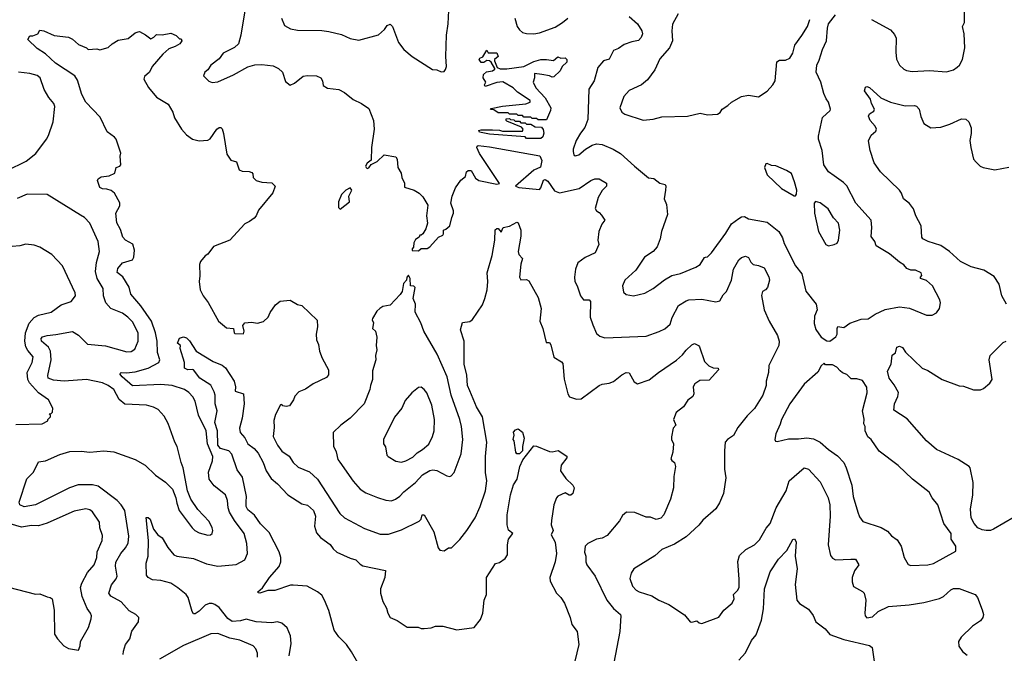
# Model space of a CAD drawing. Extents: x 1678759 to 1859541, y 384609 to 522867.
# Tile 209 of 256: x 1777303 to 1784221, y 458383 to 462834. Entities that reach past the tile are written whole.
import ezdxf

# ---------------------------------------------------------------- set-up
doc = ezdxf.new("R2010")
doc.units = 0

msp = doc.modelspace()

# ---------------------------------------------------------------- linework, layer by layer
at = {"layer": '0CON20XD'}
for points in [[(1778891.8, 462938.2), (1778857.5, 462725), (1778841.2, 462665), (1778812.1, 462637.9), (1778731.7, 462598.3), (1778705, 462558.8), (1778646.2, 462515), (1778625, 462482.5), (1778603.3, 462465), (1778595, 462440), (1778630.7, 462400.7), (1778655, 462392), (1778695, 462397.5), (1778805, 462445.8), (1778905, 462501.9), (1778955, 462516.9), (1779005, 462518.9), (1779085, 462509.4), (1779121.7, 462491.7), (1779149.2, 462465), (1779169.5, 462399.5), (1779203.6, 462373.6), (1779233, 462387), (1779295, 462435.8), (1779325, 462441.4), (1779389.5, 462439.5), (1779420, 462425), (1779430, 462405), (1779435, 462372.5), (1779465, 462353.8), (1779545, 462342.9), (1779585, 462322.9), (1779645, 462272), (1779705, 462245.8), (1779755, 462208.8), (1779789.2, 462125), (1779793.1, 462065), (1779775.9, 461935.9), (1779773.3, 461846.7), (1779743.3, 461825), (1779733.8, 461805), (1779737.5, 461795), (1779745, 461787.5), (1779755, 461793.3), (1779773.3, 461816.7), (1779815, 461836.7), (1779865, 461883.8), (1779945, 461870), (1779956.2, 461855), (1779958.8, 461795), (1779983.3, 461755), (1779987.5, 461725), (1780006.4, 461686.4), (1780007, 461657), (1780075, 461636.7), (1780110, 461615), (1780135, 461590), (1780171.7, 461531.7), (1780162.5, 461455), (1780167.5, 461405), (1780157.5, 461365), (1780135, 461330), (1780125, 461320), (1780115, 461320), (1780110, 461305), (1780085, 461290), (1780073, 461267), (1780070, 461235), (1780060, 461225), (1780061.7, 461211.7), (1780105, 461210), (1780123, 461227), (1780165, 461227.5), (1780185, 461237.5), (1780245, 461306.7), (1780275, 461320), (1780281.7, 461328.3), (1780280, 461355), (1780298.3, 461361.7), (1780326.2, 461385), (1780338.8, 461445), (1780352, 461475), (1780351.7, 461491.7), (1780332.5, 461545), (1780342, 461595), (1780365, 461653.3), (1780403, 461707), (1780435, 461732.5), (1780442, 461765), (1780453.3, 461775), (1780475, 461773.3), (1780505, 461720), (1780530, 461705), (1780655, 461678.7), (1780675, 461683.8), (1780532.9, 461892.9), (1780516.2, 461935), (1780517.5, 461945), (1780525, 461948.8), (1780605, 461941.2), (1780958, 461878), (1780970.9, 461845), (1780963.3, 461796.7), (1780915, 461776), (1780786.9, 461665), (1780810, 461655), (1780955, 461641.4), (1780965, 461653.3), (1780983.9, 461706.1), (1780995, 461712), (1781015, 461698.9), (1781061.9, 461631.9), (1781095, 461616.5), (1781235, 461648.1), (1781315, 461704.4), (1781345, 461715.7), (1781375, 461715.7), (1781426.7, 461685), (1781426.2, 461665), (1781395, 461633.3), (1781368, 461585), (1781346.4, 461506.4), (1781355, 461490), (1781375, 461480), (1781391.7, 461461.7), (1781413.8, 461425), (1781393.3, 461396.7), (1781372, 461345), (1781366.2, 461285), (1781373.3, 461255), (1781346.2, 461195), (1781276.5, 461163.5), (1781225, 461126), (1781207.7, 461082.3), (1781200.8, 461025), (1781202.9, 460995), (1781220, 460965), (1781242.5, 460895), (1781265, 460866), (1781305, 460866.7), (1781312.9, 460852.9), (1781312.3, 460745), (1781329.5, 460689.5), (1781355, 460628.8), (1781380.5, 460610.5), (1781415, 460600), (1781705, 460610), (1781796.8, 460643.2), (1781835, 460662.5), (1781874.3, 460695), (1781888.3, 460741.7), (1781931.1, 460825), (1781985, 460858.9), (1782005.6, 460865.6), (1782095, 460870.4), (1782195, 460851.4), (1782221.4, 460858.6), (1782245, 460900), (1782269.2, 460925), (1782304.5, 461005), (1782319.6, 461080.4), (1782355, 461146.7), (1782375, 461163.8), (1782403, 461173), (1782423.9, 461163.9), (1782441.2, 461131.2), (1782457.5, 461115), (1782495, 461108), (1782535, 461090), (1782567.3, 461027.3), (1782570.8, 461005), (1782557.3, 460952.7), (1782544.1, 460935.9), (1782523.3, 460925), (1782516.1, 460896.1), (1782534.2, 460795), (1782568.9, 460715), (1782628.9, 460615), (1782640, 460575), (1782637.8, 460545), (1782567.1, 460405), (1782564.2, 460355), (1782548, 460295), (1782547.1, 460265), (1782525.6, 460195), (1782467.3, 460102.7), (1782415, 460050), (1782350.2, 459969.8), (1782318.3, 459911.7), (1782275.5, 459884.5), (1782260, 459865), (1782254.2, 459805), (1782254.4, 459675.6), (1782265.5, 459615), (1782247.3, 459505), (1782220.6, 459439.4), (1782195, 459398.1), (1782102, 459318), (1782076, 459284), (1781985, 459200.5), (1781905, 459148.5), (1781815, 459110.8), (1781765, 459067.1), (1781618, 458975), (1781599.2, 458945), (1781590.9, 458909.1), (1781609.4, 458855), (1781635, 458826.9), (1781655, 458815.5), (1781745, 458787.3), (1781795, 458756.5), (1781865, 458725.6), (1781975, 458654), (1782015, 458603.8), (1782025, 458600.8), (1782061.2, 458611.2), (1782076.2, 458596.2), (1782095, 458592.5), (1782215, 458636.2), (1782251.2, 458685), (1782308.8, 458735), (1782323.3, 458765), (1782317.5, 458795), (1782346.8, 458823.2), (1782358.6, 458845), (1782357.5, 458902.5), (1782348.5, 459028.5), (1782359.9, 459070.1), (1782405, 459111.9), (1782465, 459144.4), (1782500.6, 459179.4), (1782548.3, 459261.7), (1782576.7, 459295), (1782618.1, 459405), (1782687.5, 459525), (1782708.6, 459595), (1782815, 459686.2), (1782845.8, 459675.8), (1782928.3, 459588.3), (1782983.9, 459473.9), (1782994.6, 459425), (1782997.8, 459345), (1782984.5, 459145), (1782999.7, 459069.7), (1783015, 459050), (1783035, 459040), (1783144.1, 459044.1), (1783175, 459043.3), (1783200, 459005), (1783168, 458962), (1783152, 458915), (1783152, 458885), (1783162.9, 458852.9), (1783225, 458817.5), (1783236.7, 458805), (1783248.8, 458755), (1783241.2, 458665), (1783243.8, 458645), (1783255, 458632), (1783295, 458638.6), (1783335, 458675.8), (1783408.9, 458711.1), (1783553.1, 458723.1), (1783655, 458738.5), (1783765, 458766.7), (1783795, 458782.9), (1783845, 458828.9), (1783865, 458837.5), (1783905, 458838.9), (1784016.4, 458796.4), (1784032, 458775), (1784067, 458687), (1784074.2, 458655), (1784070, 458635), (1784055, 458610), (1783997.2, 458572.8), (1783918, 458495), (1783898.8, 458465), (1783903, 458433), (1783926.7, 458395), (1783959.7, 458369.7)], [(1779142.5, 462845), (1779163.2, 462793.2), (1779205, 462770), (1779255, 462760), (1779425, 462757.8), (1779475, 462751.9), (1779565, 462728.9), (1779625, 462702.2), (1779685, 462690.6), (1779825, 462727.8), (1779866.2, 462763.8), (1779885, 462794), (1779905, 462802), (1779921.4, 462785), (1779964.6, 462674.6), (1780002.5, 462625), (1780060.8, 462575), (1780204.1, 462484.1), (1780235, 462481.2), (1780265, 462467.5), (1780285, 462470), (1780295.9, 462484.1), (1780301.2, 462505), (1780297.8, 462575), (1780302.9, 462725), (1780314.6, 462805), (1780320.4, 462945)], [(1781586.2, 462855), (1781644.6, 462804.6), (1781675.6, 462755), (1781680, 462735), (1781670.9, 462709.1), (1781652.2, 462687.8), (1781605, 462678.9), (1781551.1, 462658.9), (1781509.8, 462630.2), (1781475, 462616.9), (1781445, 462556.2), (1781405, 462544), (1781365, 462498.8), (1781340, 462405), (1781301.5, 462345), (1781295, 462132.5), (1781275, 462076.7), (1781242.4, 462037.6), (1781212.5, 461985), (1781192.5, 461925), (1781192.3, 461907.7), (1781196.7, 461885), (1781205, 461876.7), (1781215, 461878.8), (1781232.5, 461885), (1781278, 461925), (1781325, 461951.4), (1781355, 461960.6), (1781395, 461957.8), (1781473.4, 461923.4), (1781525, 461893.1), (1781624, 461805), (1781721.7, 461721.7), (1781757.8, 461717.8), (1781800, 461685), (1781837.5, 461675), (1781842.5, 461665), (1781841.2, 461635), (1781830.8, 461575), (1781847.5, 461535), (1781855.7, 461464.3), (1781812, 461345), (1781804.2, 461295), (1781782.7, 461237.3), (1781753.8, 461205), (1781693.8, 461165), (1781632.5, 461075), (1781555.5, 461004.5), (1781537.5, 460965), (1781545, 460920), (1781564.4, 460904.4), (1781615, 460894.3), (1781695, 460912.9), (1781755, 460945.8), (1781833.1, 461006.9), (1781885, 461037.8), (1781945, 461051.1), (1782053.1, 461095), (1782085.5, 461115), (1782115, 461162), (1782122.5, 461165), (1782135, 461168), (1782163.7, 461196.3), (1782265, 461334.3), (1782305, 461399.4), (1782355, 461436.7), (1782375, 461447.8), (1782395, 461450), (1782425, 461434.4), (1782555, 461412), (1782636, 461345), (1782662.1, 461302.1), (1782675, 461262), (1782754.7, 461104.7), (1782798.7, 461048.7), (1782825.8, 460925.8), (1782898.8, 460835), (1782906.2, 460795), (1782888.8, 460751.2), (1782885, 460700), (1782897.3, 460657.3), (1782935, 460602.5), (1782975, 460576.7), (1782995, 460576.2), (1783037.5, 460605), (1783046.1, 460623.9), (1783046.7, 460665), (1783052.5, 460677.5), (1783095, 460672.5), (1783135, 460702), (1783175, 460716), (1783215, 460730), (1783265, 460733.3), (1783313.3, 460765), (1783385, 460797.8), (1783485, 460816.9), (1783555, 460807.5), (1783675, 460758.8), (1783715, 460758.8), (1783746, 460774), (1783766.7, 460805), (1783773.6, 460843.6), (1783768.8, 460865), (1783718, 460965), (1783675, 461000.6), (1783633.3, 461015), (1783633.3, 461025), (1783643, 461037), (1783636.7, 461055), (1783596.4, 461073.6), (1783565, 461073.8), (1783536.4, 461086.4), (1783515, 461112.5), (1783485, 461130), (1783415, 461188), (1783321.2, 461245), (1783311.2, 461275), (1783285, 461310), (1783290, 461375), (1783286, 461425), (1783178.2, 461545), (1783115, 461665.6), (1783090.9, 461690.9), (1783025, 461736.5), (1782985, 461765.7), (1782954.3, 461815), (1782941.4, 461915), (1782916.7, 461995), (1782915.6, 462015), (1782945, 462147.5), (1782996.7, 462195), (1783000, 462205), (1782986.7, 462255), (1782968.8, 462278.8), (1782954, 462315), (1782932.9, 462395), (1782899.1, 462465), (1782904.5, 462515), (1782920.8, 462549.2), (1782943.1, 462625), (1782972.7, 462685), (1782979.3, 462775), (1782987.2, 462805), (1783035, 462868.1)], [(1781928.8, 462875), (1781888.8, 462801.2), (1781885.6, 462755), (1781891.1, 462685), (1781870, 462635), (1781801.6, 462558.4), (1781765, 462482.5), (1781715, 462410.8), (1781672, 462375), (1781585, 462336), (1781548, 462295), (1781520.8, 462215), (1781533.2, 462183.2), (1781555, 462170), (1781685, 462128.6), (1781755, 462134.3), (1781815, 462151.9), (1781995, 462156.9), (1782085, 462177.5), (1782135, 462166), (1782205, 462170), (1782225, 462182.5), (1782238.8, 462205), (1782279.3, 462230.7), (1782304.6, 462255.4), (1782375, 462294.4), (1782425, 462302.9), (1782495, 462292.9), (1782555, 462330.6), (1782594.4, 462375), (1782610.6, 462405), (1782623, 462537), (1782640.7, 462549.3), (1782685, 462548.6), (1782715, 462563.1), (1782735, 462598), (1782750.5, 462655), (1782797.9, 462722.1), (1782838.3, 462785), (1782855.3, 462835)], [(1783289.2, 462835), (1783421.3, 462761.3), (1783450.3, 462730.3), (1783461.4, 462705), (1783459.4, 462605), (1783465, 462557.5), (1783485, 462514), (1783515.5, 462485.5), (1783535, 462476.9), (1783575, 462470), (1783695, 462475.6), (1783815, 462468), (1783865, 462482), (1783890.3, 462499.7), (1783905.8, 462515), (1783928, 462555), (1783944, 462635), (1783940, 462735), (1783927.5, 462785), (1783940.8, 462815), (1783942.2, 462915)], [(1780781.4, 462845), (1780798.6, 462785), (1780815, 462762.5), (1780835, 462744.3), (1780865, 462735.7), (1780915, 462734.4), (1780955, 462742.2), (1781065, 462781.5), (1781117, 462813), (1781155.6, 462845)], [(1779195.6, 458365), (1779211.2, 458451.2), (1779205.7, 458505), (1779181.7, 458561.7), (1779145, 458594.2), (1779115, 458602.9), (1779075, 458597.5), (1778965, 458602.7), (1778895, 458622.9), (1778855, 458610), (1778795, 458607.2), (1778765, 458626.8), (1778703.6, 458703.6), (1778675, 458725.4), (1778655, 458731.5), (1778635, 458731.9), (1778605, 458721.9), (1778565, 458678.9), (1778535, 458659.4), (1778525, 458659.2), (1778515.4, 458675.4), (1778486.7, 458775), (1778472.9, 458795), (1778415, 458843.8), (1778365, 458875.5), (1778295, 458894.4), (1778235, 458898.8), (1778206.1, 458916.1), (1778195, 458932.5), (1778190.8, 459015), (1778205.5, 459064.5), (1778207.5, 459175), (1778192.3, 459337.7), (1778205, 459336.2), (1778219.2, 459325), (1778244.2, 459255), (1778272.9, 459215), (1778303.7, 459193.7), (1778344.5, 459125), (1778385, 459075.5), (1778407.5, 459065), (1778525, 459049.1), (1778615, 459010.5), (1778695, 458995.4), (1778825, 459005.7), (1778885, 459038.8), (1778902.5, 459085), (1778898.1, 459155), (1778879.5, 459225), (1778812.3, 459315), (1778777.3, 459375), (1778767.3, 459405), (1778763.8, 459455), (1778748.1, 459495), (1778669.6, 459559.6), (1778633.6, 459605), (1778628.5, 459655), (1778657.5, 459735), (1778659.1, 459765), (1778623.6, 459855), (1778613.8, 459945), (1778560, 460055), (1778535.7, 460155), (1778520, 460185), (1778491.4, 460215), (1778461.4, 460235), (1778375, 460264.1), (1778295, 460270), (1778095, 460262.7), (1778021.8, 460325), (1778006.9, 460345), (1778015, 460355.4), (1778054.1, 460354.1), (1778115, 460359.2), (1778205, 460386.2), (1778280.6, 460425), (1778288.5, 460445), (1778270.7, 460495), (1778267.7, 460575), (1778257.8, 460635), (1778229.8, 460715), (1778155, 460823.2), (1778083.5, 460905), (1778071.4, 460955), (1778026.7, 461026.7), (1777987.7, 461057.7), (1777992.5, 461085), (1778025, 461125.7), (1778095, 461147.5), (1778104, 461165), (1778109.2, 461215), (1778097, 461257), (1778046.7, 461285), (1778027.5, 461305), (1778010, 461360), (1777985, 461406.7), (1777978, 461475), (1778006.2, 461525), (1778006.2, 461546.2), (1777970, 461615), (1777945, 461634), (1777915, 461644), (1777885, 461646), (1777866.7, 461655), (1777850, 461705), (1777854.1, 461715.9), (1777875, 461728.8), (1777932.7, 461737.3), (1777972.5, 461755), (1777981.2, 461795), (1778007.5, 461805), (1778012.5, 461815), (1778008.8, 461875), (1778013.8, 461895), (1777980, 461995), (1777969.3, 462009.3), (1777917.5, 462045), (1777868.9, 462148.9), (1777768, 462255), (1777739.1, 462309.1), (1777708.7, 462408.7), (1777689.3, 462439.3), (1777555, 462529.4), (1777484.4, 462594.4), (1777425, 462631.2), (1777360, 462695), (1777375, 462720), (1777395, 462720), (1777430, 462735), (1777445, 462760), (1777472.5, 462755), (1777545, 462722.5), (1777645, 462710), (1777675, 462697.1), (1777715, 462660), (1777772.5, 462635), (1777785, 462623.3), (1777845, 462628.8), (1777865, 462621.2), (1777925, 462638.8), (1777952.5, 462665), (1777995, 462690), (1778065, 462701.2), (1778115, 462741.2), (1778135, 462748.8), (1778145, 462750), (1778187.7, 462727.7), (1778225, 462700), (1778245, 462710), (1778265, 462730), (1778305, 462728), (1778365, 462738), (1778403, 462723), (1778425, 462700), (1778438.3, 462698.3), (1778442.5, 462685), (1778428.8, 462665), (1778396, 462645), (1778351.3, 462628.7), (1778309.2, 462590.8), (1778234.6, 462505.4), (1778215.5, 462465), (1778180.8, 462435), (1778174.4, 462415), (1778207.9, 462357.9), (1778265, 462288.6), (1778345, 462241.2), (1778379.2, 462185), (1778391.4, 462145), (1778440.6, 462065), (1778475, 462025.7), (1778516.2, 461995), (1778565, 461982.9), (1778625, 461987.1), (1778642.2, 461997.8), (1778688, 462065), (1778705, 462076), (1778715.9, 462075.9), (1778725, 462067.5), (1778734.4, 462035), (1778759.2, 461889.2), (1778787, 461847), (1778826.7, 461835), (1778845, 461780), (1778865, 461768.8), (1778915, 461766.7), (1778935, 461760), (1778941.7, 461751.7), (1778943.8, 461725), (1778965, 461704.2), (1779005, 461692), (1779075, 461688), (1779097.5, 461665), (1779082.3, 461617.7), (1778980, 461495), (1778963.8, 461456.2), (1778949.5, 461440.5), (1778917.5, 461415), (1778885, 461400), (1778778.8, 461285), (1778665, 461240), (1778625, 461186.2), (1778605, 461173.8), (1778573.8, 461135), (1778565.9, 461114.1), (1778569.4, 461035), (1778563.3, 460995), (1778570.6, 460935), (1778591.8, 460895), (1778626.4, 460846.4), (1778700.6, 460715), (1778755, 460669.4), (1778804.3, 460664.3), (1778808.8, 460635), (1778815, 460628.8), (1778875, 460627.5), (1778879, 460645), (1778870.3, 460685), (1778885.1, 460704.9), (1778932, 460708), (1778975, 460701.8), (1779016.3, 460713.7), (1779047.9, 460745), (1779062.2, 460777.8), (1779100, 460830), (1779133.3, 460856.7), (1779204.4, 460864.4), (1779255, 460833.8), (1779286.1, 460826.1), (1779392.5, 460722.5), (1779395.8, 460675), (1779385.8, 460625), (1779388.9, 460585), (1779402.7, 460552.7), (1779409.3, 460505), (1779429, 460455), (1779473.5, 460373.5), (1779471.7, 460338.3), (1779459.6, 460320.4), (1779365.1, 460274.9), (1779310.8, 460239.2), (1779265, 460220.3), (1779235, 460188.5), (1779226.1, 460163.9), (1779198.2, 460121.8), (1779175, 460115.4), (1779151.7, 460121.7), (1779145, 460130), (1779135, 460127.5), (1779099.8, 460060.2), (1779087.9, 460017.9), (1779091.3, 459968.7), (1779084.4, 459905), (1779115, 459844), (1779145, 459802.5), (1779197.5, 459767.5), (1779225, 459722), (1779259.8, 459689.8), (1779338.1, 459658.1), (1779395, 459605.6), (1779552.2, 459365), (1779585.4, 459335.4), (1779725, 459260), (1779835, 459220), (1779895, 459220.6), (1779985, 459250), (1780108.7, 459311.3), (1780123.8, 459325), (1780131.2, 459355), (1780145, 459356.2), (1780213.8, 459235), (1780243.9, 459123.9), (1780255, 459107.5), (1780285, 459102.5), (1780315, 459122.5), (1780336.1, 459123.9), (1780395, 459181.2), (1780445.5, 459244.5), (1780502.9, 459335), (1780539.2, 459415), (1780575.5, 459525), (1780585.6, 459595), (1780576.8, 459653.2), (1780575.7, 459765), (1780586.2, 459865), (1780553.8, 460045), (1780513.2, 460115), (1780465, 460227.5), (1780449.1, 460265), (1780444.5, 460335.5), (1780427.1, 460415), (1780426, 460575), (1780401.2, 460655), (1780414.1, 460705.9), (1780465, 460713.8), (1780485, 460727.5), (1780555, 460830), (1780570.8, 460875), (1780587.3, 460935), (1780591.8, 460995), (1780587.3, 461055), (1780623.4, 461176.6), (1780642.4, 461285), (1780645, 461356.7), (1780655, 461367.5), (1780665.8, 461365.8), (1780685, 461340), (1780700, 461375), (1780745, 461383.3), (1780795, 461412.5), (1780805, 461407.5), (1780823.8, 461355), (1780823.8, 461313.8), (1780805.7, 461205), (1780811.2, 461185), (1780836, 461155), (1780823.1, 461116.9), (1780814.2, 461025), (1780825, 461006.7), (1780865, 461008), (1780879.7, 460999.7), (1780945, 460882.5), (1780967.1, 460805), (1780958, 460715), (1780979.2, 460665), (1781002.5, 460565), (1781025, 460566.2), (1781035, 460550), (1781055, 460463.3), (1781110.3, 460430.3), (1781118.9, 460418.9), (1781127.8, 460307.8), (1781155.6, 460205.6), (1781166.7, 460185), (1781215, 460167.1), (1781248.7, 460171.3), (1781375, 460264.6), (1781395, 460274.5), (1781445, 460280.9), (1781475, 460292.2), (1781535, 460340), (1781565, 460355.6), (1781585, 460352), (1781619.7, 460289.7), (1781645, 460276), (1781725, 460304.5), (1781791.5, 460355), (1781918.5, 460441.5), (1781960, 460480), (1781985, 460512.9), (1782025, 460548.8), (1782045, 460558.8), (1782072.5, 460545), (1782080, 460535), (1782115, 460432.5), (1782145, 460402.5), (1782175, 460387.5), (1782210, 460385), (1782213.3, 460375), (1782147.8, 460302.2), (1782081.7, 460298.3), (1782046.2, 460275), (1782036.2, 460255), (1782038.8, 460205), (1782032.3, 460187.7), (1781997.9, 460162.1), (1781966.2, 460115), (1781916.2, 460075), (1781896.2, 460025), (1781914, 459985), (1781895.8, 459964.2), (1781883.6, 459903.6), (1781883.6, 459883.6), (1781896.7, 459855), (1781892, 459795), (1781879.3, 459749.3), (1781886.1, 459736.1), (1781903.6, 459723.6), (1781911.2, 459695), (1781898.8, 459625), (1781896.9, 459545), (1781875.6, 459465), (1781829.2, 459355), (1781806.9, 459333.1), (1781775, 459322.5), (1781735, 459338), (1781705, 459338), (1781625, 459370.8), (1781566.1, 459373.9), (1781538.3, 459351.7), (1781517.3, 459312.7), (1781430.2, 459209.8), (1781395, 459190.6), (1781355, 459184.2), (1781295, 459154.3), (1781275.6, 459135), (1781272.7, 459092.7), (1781280, 459065), (1781280, 459025), (1781287.5, 459005), (1781346.9, 458925), (1781428.6, 458755), (1781476.4, 458696.4), (1781523.8, 458655), (1781526.2, 458645), (1781520.6, 458535), (1781477.1, 458315)], [(1781005, 462130), (1780945, 462130), (1780935, 462140), (1780905, 462140), (1780895, 462150), (1780845, 462150), (1780835, 462160), (1780805, 462160), (1780795, 462170), (1780745, 462170), (1780735, 462180), (1780665, 462180), (1780635, 462200), (1780611.7, 462201.7), (1780615, 462210), (1780695, 462226.2), (1780858.3, 462241.7), (1780890, 462255), (1780890, 462265), (1780800, 462325), (1780770, 462355), (1780697, 462397), (1780655, 462393.3), (1780574.2, 462364.2), (1780570, 462375), (1780577.5, 462395), (1780558.8, 462425), (1780562.3, 462447.7), (1780583.3, 462466.7), (1780625.9, 462474.1), (1780642.5, 462485), (1780641.7, 462491.7), (1780616.1, 462536.1), (1780605, 462543.8), (1780585, 462546.7), (1780565, 462533.3), (1780545, 462533.8), (1780532, 462555), (1780535, 462562.5), (1780556.4, 462573.6), (1780585, 462620), (1780595, 462600), (1780655, 462601.2), (1780666, 462575), (1780640, 462555), (1780640, 462545), (1780657.5, 462497.5), (1780679.3, 462489.3), (1780725, 462489.2), (1780845.8, 462504.2), (1780915, 462540.6), (1780965, 462552.9), (1781005, 462554), (1781053.9, 462546.1), (1781085, 462572.5), (1781105, 462562.5), (1781135, 462566.7), (1781147.5, 462555), (1781146.7, 462535), (1781115.8, 462504.2), (1781100, 462475), (1781055, 462432.5), (1781045, 462430), (1781025, 462440), (1780971.7, 462448.3), (1780920, 462455), (1780920, 462425), (1780910, 462395), (1780930, 462355), (1780996, 462285), (1781034, 462215), (1781033.8, 462195), (1781005, 462130)], [(1777215, 461775.4), (1777349.3, 461840.7), (1777415.3, 461894.7), (1777492.2, 461995), (1777505, 462020), (1777538.9, 462115), (1777548.9, 462225), (1777542.5, 462245), (1777507.8, 462287.8), (1777474.1, 462344.1), (1777446.5, 462425), (1777425, 462441.8), (1777375, 462454.7), (1777295, 462464.7)], [(1783307.9, 461827.9), (1783278.6, 461915), (1783267.7, 461982.3), (1783285, 462022.5), (1783319.3, 462050.7), (1783323.3, 462065), (1783313.8, 462085), (1783278.6, 462125), (1783266.2, 462155), (1783275, 462173.3), (1783305, 462191.2), (1783310, 462205), (1783287.5, 462245), (1783280.6, 462275), (1783240, 462335), (1783245, 462360), (1783255, 462363.3), (1783275, 462358), (1783355, 462285.8), (1783422.5, 462255), (1783525, 462229.4), (1783591.2, 462231.2), (1783605.5, 462225.5), (1783622.5, 462205), (1783634.2, 462154.2), (1783656.2, 462105), (1783705, 462074.2), (1783775, 462078.1), (1783839.7, 462100.3), (1783921.7, 462138.3), (1783950, 462135), (1783971.2, 462115), (1783987.5, 462075), (1783988.6, 462035), (1783978.6, 461985), (1783985.7, 461935), (1784005.8, 461855), (1784022.7, 461832.7), (1784052, 461805), (1784073.3, 461795), (1784155, 461780), (1784253.4, 461796.6)], [(1780965, 462000), (1780865, 462000), (1780855, 462010), (1780605, 462030), (1780533.8, 462043.8), (1780530, 462055), (1780545, 462060), (1780625, 462060), (1780675, 462057.5), (1780695, 462050), (1780835, 462050), (1780840, 462065), (1780828.3, 462078.3), (1780725, 462120), (1780720, 462125), (1780721.7, 462138.3), (1780745, 462140), (1780751.7, 462131.7), (1780775, 462130), (1780785, 462120), (1780815, 462120), (1780825, 462110), (1780855, 462110), (1780865, 462100), (1780895, 462100), (1780925, 462080), (1780968.3, 462078.3), (1780981.7, 462061.7), (1780986.1, 462036.1), (1780978.3, 462011.7), (1780965, 462000)], [(1782745, 461595.8), (1782755, 461596), (1782762.4, 461607.6), (1782763.2, 461635), (1782748, 461695), (1782725, 461752.5), (1782690, 461775), (1782615, 461808), (1782585, 461810), (1782555, 461822.5), (1782545, 461820), (1782537.5, 461795), (1782555, 461743.3), (1782655, 461648.1), (1782745, 461595.8)], [(1784238, 460835), (1784204, 460895), (1784186.2, 460975), (1784150.5, 461030.5), (1784077.5, 461075), (1783987.7, 461097.7), (1783913.3, 461135), (1783836.2, 461205), (1783775, 461247.9), (1783686.2, 461275), (1783649.2, 461295), (1783641.9, 461305), (1783637.5, 461385), (1783599.1, 461455), (1783583.5, 461505), (1783555, 461542.9), (1783512, 461575), (1783499.2, 461615), (1783485.8, 461635), (1783352.5, 461765), (1783307.9, 461827.9)], [(1779555, 461503.3), (1779621.2, 461555), (1779616.7, 461595), (1779636.2, 461635), (1779625, 461652.5), (1779595, 461636.7), (1779564, 461605), (1779543.3, 461555), (1779543.3, 461513.3), (1779555, 461503.3)], [(1778028.8, 458375), (1778031.2, 458398.8), (1778046.2, 458445), (1778076.5, 458483.5), (1778090.9, 458539.1), (1778137.1, 458605), (1778139.2, 458635), (1778118, 458655), (1778071.3, 458681.3), (1778016.4, 458745), (1777942.2, 458785), (1777929.1, 458805), (1777946.9, 458863.1), (1777980, 458905), (1777988.2, 458925), (1777975.9, 458995), (1777978.1, 459021.9), (1778013.8, 459085), (1778046.5, 459123.5), (1778064, 459156), (1778069.2, 459205), (1778040.8, 459385), (1778016.2, 459425), (1777987.3, 459455), (1777855, 459557.2), (1777815, 459566.9), (1777713.7, 459566.3), (1777653.8, 459546.2), (1777415, 459426.4), (1777335, 459412.2), (1777303.3, 459425), (1777300, 459445), (1777352.1, 459607.9), (1777400, 459655), (1777435, 459727.5), (1777484.1, 459735.9), (1777585, 459779.5), (1777655, 459799.5), (1777735, 459802.5), (1777795, 459795.5), (1777895, 459804.4), (1777965, 459797.8), (1778115, 459743.1), (1778185, 459704.3), (1778256, 459635), (1778327.5, 459585), (1778375.7, 459535), (1778400.6, 459475), (1778406.4, 459436.4), (1778424.4, 459385), (1778514, 459264), (1778534.6, 459244.6), (1778565, 459229.4), (1778625, 459212.5), (1778642.5, 459215), (1778655.6, 459224.4), (1778660, 459245), (1778655.6, 459265), (1778635, 459308), (1778555, 459394), (1778504.3, 459465), (1778482.9, 459522.9), (1778452.2, 459685), (1778437, 459723), (1778409.2, 459835), (1778392.9, 459865), (1778345, 459996.7), (1778318.9, 460048.9), (1778275.4, 460095.4), (1778242.8, 460112.8), (1778195, 460125.6), (1778042.4, 460132.4), (1778002.5, 460165), (1777964.5, 460235), (1777925, 460264.6), (1777885, 460282.3), (1777773.3, 460306.7), (1777615, 460294.2), (1777541.3, 460301.3), (1777503.8, 460315), (1777500.6, 460335), (1777523.9, 460445), (1777518.8, 460505), (1777504.4, 460534.4), (1777457.1, 460575), (1777453.1, 460595), (1777463.8, 460605), (1777495, 460616.4), (1777556.9, 460623.1), (1777675, 460642.2), (1777715, 460618.6), (1777780, 460555), (1777905, 460542.9), (1778055, 460499.5), (1778085, 460501.9), (1778111.7, 460518.3), (1778135.6, 460575), (1778135.5, 460635), (1778095, 460711.4), (1778062.9, 460745), (1778025, 460772.5), (1777944.2, 460804.2), (1777907.7, 460845), (1777892.1, 460895), (1777889.1, 460945), (1777848, 461015), (1777835.3, 461065), (1777842.9, 461127.1), (1777864.5, 461205), (1777854.4, 461275), (1777795, 461404), (1777758.6, 461445), (1777730.7, 461460.7), (1777496.6, 461606.6), (1777355, 461606.9), (1777285, 461578.2)], [(1782985, 461246), (1783025, 461253.5), (1783047.5, 461265), (1783055.6, 461285), (1783065.7, 461355), (1783055.6, 461405), (1783022.4, 461442.4), (1782983.8, 461505), (1782928.3, 461548.3), (1782895, 461556.7), (1782884.3, 461545), (1782888.5, 461475), (1782915.6, 461345), (1782966.7, 461255), (1782985, 461246)], [(1777275, 459990), (1777460, 459995), (1777500, 460015), (1777500, 460025), (1777520, 460045), (1777520, 460055), (1777510, 460065), (1777525, 460067.5), (1777533.3, 460076.7), (1777536.7, 460105), (1777505, 460163.3), (1777435, 460211.5), (1777372.3, 460282.3), (1777361.1, 460305), (1777355.3, 460355), (1777390.6, 460425), (1777397.7, 460465), (1777359.4, 460509.4), (1777346.1, 460535), (1777338, 460575), (1777343.5, 460633.5), (1777369.1, 460700.9), (1777405, 460740.9), (1777435, 460756.9), (1777525, 460779.5), (1777595, 460829.5), (1777665.6, 460854.4), (1777694.2, 460895), (1777692.9, 460915), (1777604.1, 461104.1), (1777527.5, 461185), (1777445, 461236), (1777405, 461250.8), (1777345, 461255.8), (1777304.2, 461244.2), (1777249.3, 461239.3)], [(1779915, 459454.5), (1779944, 459465), (1779975, 459485.6), (1780003.1, 459516.9), (1780085, 459583.6), (1780133.9, 459636.1), (1780185, 459667.5), (1780205, 459671.8), (1780235, 459667.3), (1780305, 459628.8), (1780325, 459623.8), (1780335, 459628.8), (1780355, 459652.5), (1780404.4, 459785), (1780416.5, 459885), (1780407.5, 459975), (1780395.4, 460025), (1780335.3, 460195), (1780305.8, 460325.8), (1780236.2, 460485), (1780142.2, 460645), (1780121.4, 460705), (1780082, 460778), (1780084, 460835), (1780067.5, 460875), (1780081.7, 460951.7), (1780071.7, 460961.7), (1780050, 460965), (1780047.5, 461015), (1780035, 461040), (1780022.5, 461025), (1780020, 461005), (1780000.5, 460979.5), (1779990, 460925), (1779977.3, 460902.7), (1779905, 460828.8), (1779855, 460818), (1779832.5, 460805), (1779812.5, 460785), (1779782.5, 460735), (1779780, 460725), (1779790, 460705), (1779782.5, 460665), (1779802.5, 460645), (1779813, 460603), (1779808.8, 460545), (1779813.3, 460515), (1779803.8, 460475), (1779806, 460445), (1779782.3, 460367.7), (1779781.2, 460305), (1779767.1, 460265), (1779764.3, 460235), (1779724.3, 460135), (1779624, 460035), (1779558.8, 459985), (1779506.7, 459935), (1779508.3, 459838.3), (1779527.4, 459797.4), (1779539.4, 459745), (1779551.9, 459725), (1779645, 459590.8), (1779695, 459535.7), (1779735, 459508.9), (1779817, 459477), (1779875, 459458.2), (1779915, 459454.5)], [(1779679.6, 458315), (1779633.2, 458393.2), (1779600, 458445), (1779545, 458498.8), (1779512.7, 458545), (1779475, 458682.5), (1779445.6, 458755), (1779425, 458792), (1779396.2, 458815), (1779323.6, 458853.6), (1779225, 458862.2), (1779205, 458860.6), (1779095, 458824.4), (1779045.6, 458824.4), (1778990, 458805), (1778977.5, 458807.5), (1778976.7, 458815), (1779007.9, 458842.1), (1779057.8, 458915), (1779125, 458991.9), (1779137.1, 459025), (1779137.7, 459055), (1779125.9, 459095.9), (1779055, 459232), (1778995, 459292.2), (1778952.3, 459352.3), (1778905, 459390.6), (1778893.8, 459415), (1778893.8, 459446.2), (1778897.1, 459485), (1778869.3, 459619.3), (1778831.4, 459671.4), (1778792.5, 459782.5), (1778773.1, 459805), (1778715, 459821.3), (1778694.4, 459845), (1778692.6, 459945), (1778674.5, 460005), (1778691.5, 460085), (1778676.1, 460135), (1778676.4, 460195), (1778670, 460220), (1778645.7, 460265.7), (1778568.6, 460315), (1778523, 460373), (1778515, 460377.5), (1778485, 460374.4), (1778462, 460385), (1778461.9, 460425), (1778430, 460525), (1778432.5, 460545), (1778412.5, 460562.5), (1778425, 460596.7), (1778455, 460606), (1778475, 460599.2), (1778495, 460578.8), (1778543.8, 460505), (1778662.6, 460432.6), (1778725, 460406), (1778748, 460388), (1778810, 460295), (1778820, 460255), (1778817.5, 460225), (1778876.2, 460206.2), (1778880.9, 460135), (1778866.8, 460035), (1778847.6, 459965), (1778852.6, 459935), (1778885.4, 459895.4), (1778904.8, 459854.8), (1778950.7, 459820.7), (1778977.6, 459787.6), (1779013, 459723), (1779034.7, 459665), (1779070.3, 459610.3), (1779115, 459572.3), (1779186.2, 459495), (1779285, 459432.2), (1779325, 459422.5), (1779367.1, 459385), (1779380.6, 459345), (1779375.4, 459275), (1779389.4, 459229.4), (1779416.4, 459196.4), (1779485, 459147.5), (1779505.8, 459115.8), (1779532.3, 459092.3), (1779625, 459050.5), (1779665, 459038.9), (1779695, 459008.1), (1779715, 458997.1), (1779873.3, 458965), (1779867.8, 458915), (1779838.2, 458835), (1779838.2, 458805), (1779855.6, 458745.6), (1779880.3, 458700.3), (1779889.2, 458665), (1779905, 458634.2), (1779955, 458613.8), (1780025, 458567.5), (1780103, 458567), (1780125, 458557.5), (1780145, 458557.5), (1780195, 458562.5), (1780225, 458572.5), (1780275, 458572.5), (1780375, 458548.8), (1780497, 458563), (1780540.5, 458619.5), (1780557.5, 458665), (1780565.8, 458755), (1780582.5, 458795), (1780584, 458915), (1780647, 459013), (1780675, 459020), (1780715, 459048.8), (1780729.4, 459075), (1780731.7, 459101.7)], [(1784291.3, 459338.7), (1784145, 459254.3), (1784125, 459245.8), (1784095, 459244.3), (1784065, 459250), (1784035, 459264.4), (1784008.6, 459295), (1783989.5, 459335), (1783984.4, 459395), (1784001.2, 459495), (1784002.8, 459582.8), (1783980.8, 459685), (1783974, 459695), (1783898, 459745), (1783744.8, 459814.8), (1783675.8, 459875.8), (1783539.8, 460029.8), (1783445, 460090), (1783448.8, 460135), (1783473.4, 460186.6), (1783476.9, 460215), (1783448.6, 460268.6), (1783413.3, 460315), (1783400, 460365), (1783426.2, 460415), (1783433.6, 460476.4), (1783456.1, 460493.9), (1783467, 460533), (1783485, 460540), (1783505, 460530), (1783527.8, 460497.8), (1783645, 460386.2), (1783685, 460369.2), (1783785, 460307.1), (1783905, 460262.5), (1783935, 460260), (1784005, 460234), (1784055, 460233.3), (1784075, 460242.5), (1784119.3, 460280.7), (1784136.7, 460305), (1784116.2, 460445), (1784121.2, 460475), (1784213.3, 460565), (1784235, 460576)], [(1783565, 459000), (1783685, 459003.8), (1783725, 459014.2), (1783880.7, 459099.3), (1783880, 459135), (1783847.5, 459185), (1783848, 459225), (1783796.2, 459295), (1783753.8, 459425), (1783713.8, 459475), (1783693.3, 459515), (1783575.7, 459605.7), (1783475, 459701.2), (1783343, 459803), (1783286.2, 459885), (1783262.8, 459902.8), (1783244, 459945), (1783243.3, 459975), (1783234, 459995), (1783236.9, 460026.9), (1783224.3, 460085), (1783258, 460212), (1783255, 460253.3), (1783225, 460298), (1783185, 460310.6), (1783145, 460311.2), (1783115, 460341.2), (1783085, 460353.3), (1783067.7, 460367.7), (1783045, 460393.8), (1783015, 460410), (1782965, 460410), (1782955, 460420), (1782935, 460402.5), (1782911.2, 460358.8), (1782816.3, 460273.7), (1782714.7, 460135.3), (1782655.6, 460025), (1782647.4, 459992.6), (1782615.7, 459925), (1782610, 459885), (1782613.6, 459873.6), (1782625, 459870), (1782705, 459890), (1782775, 459888.6), (1782835, 459896.5), (1782879.7, 459889.7), (1782926.7, 459866.7), (1782986.2, 459815), (1783050.5, 459770.5), (1783093.2, 459723.2), (1783109.4, 459685), (1783149.4, 459565), (1783159.5, 459485), (1783191.9, 459375), (1783205, 459341.2), (1783228.3, 459308.3), (1783357.3, 459267.3), (1783401.1, 459241.1), (1783428, 459208), (1783469.7, 459179.7), (1783495.8, 459135), (1783518.8, 459055), (1783545.9, 459005.9), (1783565, 459000)], [(1779985, 459725.8), (1780015, 459734.3), (1780065, 459760.8), (1780095, 459791.9), (1780134, 459815), (1780177.6, 459852.4), (1780204.2, 459905), (1780214.3, 459945), (1780216.7, 460025), (1780200, 460125), (1780162.7, 460212.7), (1780145, 460236.7), (1780125, 460251.2), (1780105, 460248.8), (1780058.3, 460211.7), (1780012, 460158), (1779988, 460105), (1779937.6, 460042.4), (1779860, 459885), (1779858.8, 459855), (1779872.3, 459832.3), (1779883.8, 459775), (1779892.5, 459765), (1779945, 459732), (1779985, 459725.8)], [(1780815, 459783.8), (1780795, 459783.8), (1780788.8, 459795), (1780777.5, 459875), (1780770, 459885), (1780777.5, 459915), (1780773, 459937), (1780787, 459953), (1780805, 459958.8), (1780836.1, 459936.1), (1780848.6, 459895), (1780835.7, 459835), (1780835.7, 459805), (1780815, 459783.8)], [(1780731.7, 459101.7), (1780729.4, 459145), (1780736.7, 459185), (1780766.9, 459225), (1780738.1, 459248.1), (1780728.5, 459285), (1780729.3, 459355), (1780752.7, 459495), (1780773.1, 459566.9), (1780799.2, 459605), (1780816.2, 459695), (1780838.6, 459741.4), (1780915, 459840), (1780935, 459838), (1781025, 459800.8), (1781045, 459798), (1781086.4, 459806.4), (1781148.3, 459768.3), (1781147.5, 459755), (1781108, 459705), (1781104, 459665), (1781140.9, 459610.9), (1781190, 459565), (1781200, 459545), (1781188.8, 459505), (1781176.1, 459493.9), (1781165, 459493.8), (1781135, 459510), (1781085, 459486.7), (1781074.6, 459475), (1781055, 459426), (1781039.1, 459315), (1781038.5, 459285), (1781051.2, 459245), (1781037.1, 459215), (1781064.6, 459164.6), (1781075.7, 459085), (1781064.5, 459025.5), (1781028.2, 458915), (1781029.4, 458889.4), (1781075.5, 458805.5), (1781104.2, 458775), (1781130, 458735), (1781172, 458635), (1781182.5, 458585), (1781219.2, 458535), (1781232, 458445), (1781202.9, 458327.1)], [(1777225, 458846.2), (1777415, 458798.8), (1777445, 458800), (1777495, 458778.8), (1777515.9, 458775.9), (1777530, 458765), (1777544, 458685), (1777547.9, 458517.9), (1777568, 458485), (1777613.8, 458435), (1777645, 458416.2), (1777716.1, 458403.9), (1777727.5, 458435), (1777729.2, 458465), (1777785.8, 458565), (1777805.8, 458624.2), (1777807.5, 458645), (1777800.8, 458665), (1777777.8, 458697.8), (1777742, 458782), (1777730, 458845), (1777738.6, 458875), (1777780.3, 458949.7), (1777826.7, 459005), (1777845, 459056.7), (1777848.2, 459095), (1777883.1, 459175), (1777885, 459210), (1777866.9, 459265), (1777864.2, 459305), (1777815, 459376.2), (1777795, 459390), (1777767, 459397), (1777685, 459381.4), (1777585.9, 459335.9), (1777495, 459296.5), (1777435, 459279.1), (1777385, 459279.7), (1777315, 459268.2), (1777235, 459293.3)], [(1782356.3, 458333.7), (1782402.9, 458385), (1782445, 458472.5), (1782477.8, 458512.2), (1782514.6, 458615.4), (1782529.6, 458695), (1782535.6, 458835), (1782575.7, 458954.3), (1782635.8, 459045), (1782694.4, 459105.6), (1782735, 459183.3), (1782746.1, 459186.1), (1782760, 459165), (1782751.5, 459065), (1782765.7, 458975.7), (1782752.5, 458865), (1782764.2, 458755), (1782782.1, 458732.1), (1782845, 458692.5), (1782877.9, 458647.9), (1782898, 458605), (1782963.8, 458555), (1782994.4, 458514.4), (1783095, 458479.1), (1783275, 458436.5), (1783293.4, 458423.4), (1783309.6, 458309.6)], [(1778973.5, 458355), (1778974.5, 458384.5), (1778961.4, 458415), (1778943.8, 458435), (1778848.8, 458475), (1778780.1, 458490.1), (1778695, 458522.5), (1778645, 458518.9), (1778455, 458437.9), (1778285, 458341.9)]]:
    msp.add_lwpolyline(points, dxfattribs=at)

doc.saveas('drawing.dxf')
